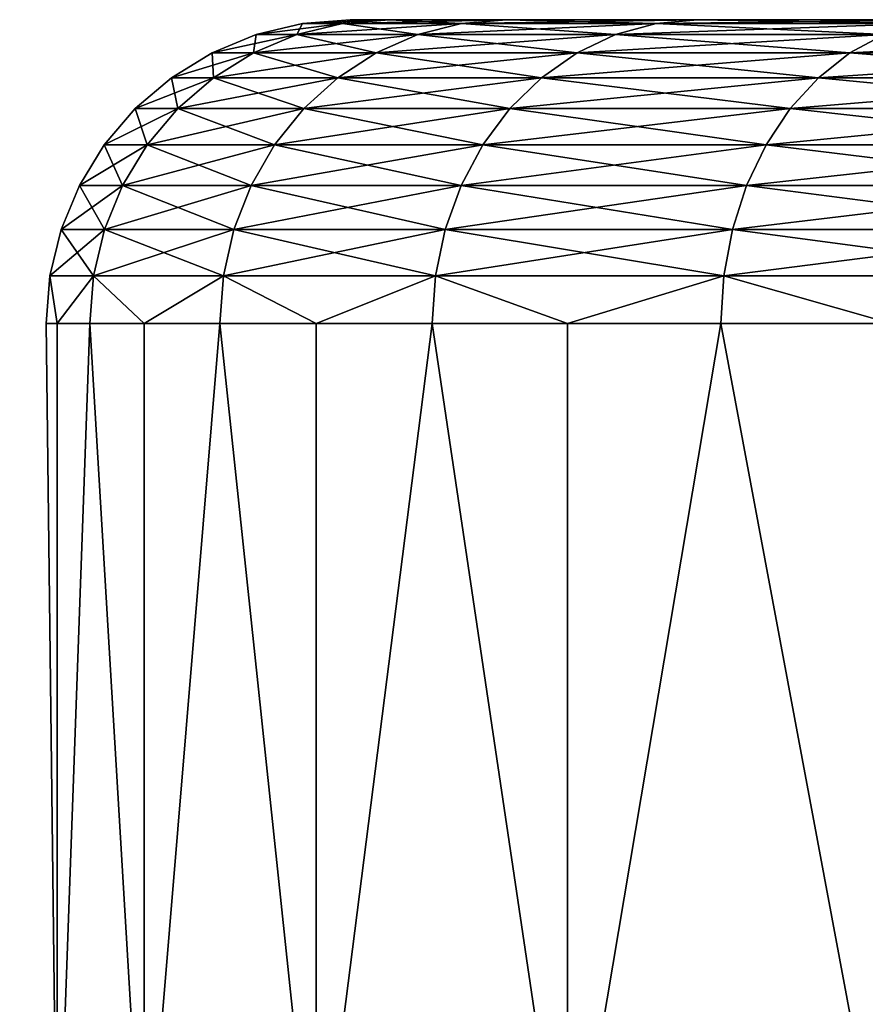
# Model space of a CAD drawing. Header units: inches. Extents: x 0 to 60, y -158 to 0.
# Tile 117 of 198: x 47.46 to 48.85, y -1.62 to 0. Entities that reach past the tile are written whole.
import ezdxf

# ---------------------------------------------------------------- set-up
doc = ezdxf.new("R2010")
doc.units = ezdxf.units.IN
doc.header["$MEASUREMENT"] = 0
doc.layers.get('0').update_dxf_attribs({"true_color": 0x5890e1})

msp = doc.modelspace()

# ---------------------------------------------------------------- meshes
at = {"color": 154, "true_color": 0x1c59b1}
mesh = msp.add_polyface(dxfattribs=at)
corners = [(48.1833, -0.0062, 50.9748), (48.5032, -0.0062, 50.2672), (48.1114, -0.0245, 50.9494), (48.4366, -0.0245, 50.23), (48.043, -0.0545, 50.9253), (48.3733, -0.0545, 50.1947), (47.9799, -0.0955, 50.903), (48.0647, 0, 51.7395), (48.257, 0, 51.0009), (47.9876, -0.0062, 51.7263), (47.9124, -0.0245, 51.7134), (47.841, -0.0545, 51.7011), (48, 0, 52.5), (47.9218, -0.0062, 52.5), (48.0647, 0, 53.2605), (47.9876, -0.0062, 53.2737), (48.043, -0.0545, 54.0747), (48.3149, -0.0955, 54.838), (48.3733, -0.0545, 54.8053), (48.1114, -0.0245, 54.0506), (48.4366, -0.0245, 54.77), (48.1833, -0.0062, 54.0252), (48.5032, -0.0062, 54.7328), (48.257, 0, 53.9991), (47.9124, -0.0245, 53.2866), (48.1833, -0.0062, 5.9748), (48.5032, -0.0062, 5.2672), (48.1114, -0.0245, 5.9494), (48.4366, -0.0245, 5.23), (48.043, -0.0545, 5.9252), (48.3733, -0.0545, 5.1947), (47.9799, -0.0955, 5.903), (48.3149, -0.0955, 5.162), (48.0647, 0, 6.7395), (48.257, 0, 6.0009), (47.9876, -0.0062, 6.7263), (47.9124, -0.0245, 6.7134), (47.841, -0.0545, 6.7011), (48, 0, 7.5), (47.9218, -0.0062, 7.5), (48.0647, 0, 8.2605), (47.9876, -0.0062, 8.2737), (47.9799, -0.0955, 9.097), (48.3149, -0.0955, 9.838), (48.043, -0.0545, 9.0747), (48.3733, -0.0545, 9.8053), (48.1114, -0.0245, 9.0506), (48.4366, -0.0245, 9.77), (48.1833, -0.0062, 9.0252), (48.5032, -0.0062, 9.7328), (48.257, 0, 8.9991), (47.9124, -0.0245, 8.2866)]
mesh.append_faces([[corners[k] for k in face] for face in [(0, 1, 2), (2, 3, 4), (4, 3, 5), (4, 5, 6), (7, 8, 9), (9, 8, 0), (9, 0, 10), (10, 0, 2), (11, 2, 4), (12, 7, 13), (13, 7, 9), (14, 12, 15), (15, 12, 13), (16, 17, 18), (16, 18, 19), (19, 18, 20), (19, 20, 21), (21, 22, 23), (23, 14, 21), (21, 14, 15), (21, 15, 19), (19, 15, 24), (19, 24, 16), (25, 26, 27), (27, 28, 29), (29, 28, 30), (29, 30, 31), (31, 30, 32), (33, 34, 35), (35, 34, 25), (35, 25, 36), (36, 25, 27), (37, 27, 29), (38, 33, 39), (39, 33, 35), (40, 38, 41), (41, 38, 39), (42, 43, 44), (44, 43, 45), (44, 45, 46), (46, 45, 47), (46, 47, 48), (48, 49, 50), (50, 40, 48), (48, 40, 41), (48, 41, 46), (46, 41, 51), (46, 51, 44)]], dxfattribs={"color": 154})
mesh = msp.add_polyface(dxfattribs=at)
corners = [(48, 0, 52.5), (48.0647, 0, 53.2605), (52.5, 0, 52.5), (48.0647, 0, 51.7395), (48, 0, 7.5), (48.0647, 0, 8.2605), (52.5, 0, 7.5), (48.0647, 0, 6.7395), (49.5268, -0.5, 48.48), (49.1966, -0.5, 48.7466), (49.2007, -0.4218, 48.7513), (48.9988, 0, 49.673), (49.527, 0, 49.122), (48.938, -0.0062, 49.6239), (49.4753, -0.0062, 49.0633), (48.8786, -0.0245, 49.5759), (49.4249, -0.0245, 49.006), (48.8222, -0.0545, 49.5304), (49.377, -0.0545, 48.9516), (49.8817, -0.4218, 48.2476), (49.8913, -0.3455, 48.2632), (49.2128, -0.3455, 48.765), (49.907, -0.273, 48.2888), (49.2326, -0.273, 48.7875), (49.9285, -0.2061, 48.3237), (49.2597, -0.2061, 48.8183), (49.9552, -0.1464, 48.3671), (49.2934, -0.1464, 48.8566), (49.1966, -0.5, 56.2534), (49.5268, -0.5, 56.52), (49.2007, -0.4218, 56.2487), (49.8817, -0.4218, 56.7524), (49.2128, -0.3455, 56.235), (49.8913, -0.3455, 56.7368), (49.2326, -0.273, 56.2125), (49.907, -0.273, 56.7112), (49.2597, -0.2061, 56.1817), (49.9285, -0.2061, 56.6763), (49.2934, -0.1464, 56.1434), (49.9552, -0.1464, 56.6329), (49.3328, -0.0955, 56.0986), (48.8222, -0.0545, 55.4696), (49.377, -0.0545, 56.0484), (48.8786, -0.0245, 55.4241), (49.4249, -0.0245, 55.994), (48.938, -0.0062, 55.3761), (49.4753, -0.0062, 55.9367), (48.9988, 0, 55.327), (49.527, 0, 55.878), (49.3328, -0.0955, 48.9014), (48.7702, -0.0955, 49.4884), (49.5268, -0.5, 3.48), (49.1966, -0.5, 3.7466), (49.2007, -0.4218, 3.7513), (48.9988, 0, 4.673), (49.527, 0, 4.122), (48.938, -0.0062, 4.6239), (49.4753, -0.0062, 4.0633), (48.8786, -0.0245, 4.5759), (49.4249, -0.0245, 4.006), (48.8222, -0.0545, 4.5304), (49.377, -0.0545, 3.9516), (49.8913, -0.3455, 3.2632), (49.2128, -0.3455, 3.765), (49.907, -0.273, 3.2888), (49.2326, -0.273, 3.7875), (49.9285, -0.2061, 3.3237), (49.2597, -0.2061, 3.8183), (49.9552, -0.1464, 3.3671), (49.2934, -0.1464, 3.8566), (49.9552, -0.1464, 11.6329), (49.3328, -0.0955, 11.0986), (49.2934, -0.1464, 11.1434), (49.9285, -0.2061, 11.6763), (49.2597, -0.2061, 11.1817), (49.907, -0.273, 11.7112), (49.2326, -0.273, 11.2125), (49.8913, -0.3455, 11.7368), (49.2128, -0.3455, 11.235), (49.8817, -0.4218, 11.7524), (49.2007, -0.4218, 11.2487), (49.5268, -0.5, 11.52), (49.1966, -0.5, 11.2534), (48.7702, -0.0955, 10.5116), (48.8222, -0.0545, 10.4696), (49.377, -0.0545, 11.0484), (48.8786, -0.0245, 10.4241), (49.4249, -0.0245, 10.994), (48.938, -0.0062, 10.3761), (49.4753, -0.0062, 10.9367), (48.9988, 0, 10.327), (49.527, 0, 10.878), (49.3328, -0.0955, 3.9014), (48.7702, -0.0955, 4.4884)]
mesh.append_faces([[corners[k] for k in face] for face in [(0, 1, 2), (2, 3, 0), (4, 5, 6), (6, 7, 4), (8, 9, 10), (11, 12, 13), (13, 12, 14), (15, 14, 16), (17, 16, 18), (19, 8, 10), (20, 10, 21), (22, 21, 23), (24, 23, 25), (26, 25, 27), (28, 29, 30), (30, 31, 32), (32, 33, 34), (34, 35, 36), (36, 37, 38), (38, 39, 40), (41, 40, 42), (43, 42, 44), (45, 44, 46), (45, 46, 47), (47, 46, 48), (18, 49, 50), (51, 52, 53), (54, 55, 56), (56, 55, 57), (58, 57, 59), (60, 59, 61), (62, 53, 63), (64, 63, 65), (66, 65, 67), (68, 67, 69), (70, 71, 72), (73, 72, 74), (75, 74, 76), (77, 76, 78), (79, 78, 80), (81, 80, 82), (83, 72, 71), (84, 71, 85), (86, 85, 87), (88, 87, 89), (88, 89, 90), (90, 89, 91), (61, 92, 93)]], dxfattribs={"color": 154})
mesh = msp.add_polyface(dxfattribs=at)
corners = [(52.5, 0, 52.5), (48.257, 0, 51.0009), (48.0647, 0, 51.7395), (48.0647, 0, 53.2605), (48.257, 0, 53.9991), (52.5, 0, 7.5), (48.257, 0, 6.0009), (48.0647, 0, 6.7395), (48.0647, 0, 8.2605), (48.257, 0, 8.9991), (49.527, 0, 49.122), (50.1406, 0, 48.6681), (49.4753, -0.0062, 49.0633), (50.0996, -0.0062, 48.6015), (49.4249, -0.0245, 49.006), (50.0596, -0.0245, 48.5365), (49.377, -0.0545, 48.9516), (49.8785, -0.5, 48.2424), (49.5268, -0.5, 48.48), (49.8817, -0.4218, 48.2476), (49.2007, -0.4218, 48.7513), (49.8913, -0.3455, 48.2632), (49.2128, -0.3455, 48.765), (49.907, -0.273, 48.2888), (49.2326, -0.273, 48.7875), (49.9285, -0.2061, 48.3237), (49.2597, -0.2061, 48.8183), (49.9552, -0.1464, 48.3671), (49.2934, -0.1464, 48.8566), (49.9865, -0.0955, 48.4179), (49.3328, -0.0955, 48.9014), (49.2007, -0.4218, 56.2487), (49.5268, -0.5, 56.52), (49.8817, -0.4218, 56.7524), (49.2128, -0.3455, 56.235), (49.8913, -0.3455, 56.7368), (49.2326, -0.273, 56.2125), (49.907, -0.273, 56.7112), (49.2597, -0.2061, 56.1817), (49.9285, -0.2061, 56.6763), (49.2934, -0.1464, 56.1434), (49.9552, -0.1464, 56.6329), (49.3328, -0.0955, 56.0986), (49.9865, -0.0955, 56.5821), (49.377, -0.0545, 56.0484), (50.0216, -0.0545, 56.5252), (49.4249, -0.0245, 55.994), (50.0596, -0.0245, 56.4634), (49.4753, -0.0062, 55.9367), (50.0996, -0.0062, 56.3985), (49.527, 0, 55.878), (50.0216, -0.0545, 48.4748), (49.5268, -0.5, 11.52), (49.8785, -0.5, 11.7576), (49.8817, -0.4218, 11.7524), (49.527, 0, 4.122), (50.1406, 0, 3.6681), (49.4753, -0.0062, 4.0633), (50.0996, -0.0062, 3.6015), (49.4249, -0.0245, 4.006), (50.0596, -0.0245, 3.5366), (49.377, -0.0545, 3.9516), (49.8785, -0.5, 3.2424), (49.5268, -0.5, 3.48), (49.8817, -0.4218, 3.2476), (49.2007, -0.4218, 3.7513), (49.8913, -0.3455, 3.2632), (49.2128, -0.3455, 3.765), (49.907, -0.273, 3.2888), (49.2326, -0.273, 3.7875), (49.9285, -0.2061, 3.3237), (49.2597, -0.2061, 3.8183), (49.9552, -0.1464, 3.3671), (49.2934, -0.1464, 3.8566), (49.9865, -0.0955, 3.4179), (49.3328, -0.0955, 3.9014), (50.0996, -0.0062, 11.3985), (49.527, 0, 10.878), (49.4753, -0.0062, 10.9367), (50.0596, -0.0245, 11.4634), (49.4249, -0.0245, 10.994), (50.0216, -0.0545, 11.5252), (49.377, -0.0545, 11.0484), (49.9865, -0.0955, 11.5821), (49.3328, -0.0955, 11.0986), (49.9552, -0.1464, 11.6329), (49.2934, -0.1464, 11.1434), (49.9285, -0.2061, 11.6763), (49.2597, -0.2061, 11.1817), (49.907, -0.273, 11.7112), (49.2326, -0.273, 11.2125), (49.8913, -0.3455, 11.7368), (49.2128, -0.3455, 11.235), (49.2007, -0.4218, 11.2487), (50.0216, -0.0545, 3.4748)]
mesh.append_faces([[corners[k] for k in face] for face in [(0, 1, 2), (3, 4, 0), (5, 6, 7), (8, 9, 5), (10, 11, 12), (12, 13, 14), (14, 15, 16), (17, 18, 19), (19, 20, 21), (21, 22, 23), (23, 24, 25), (25, 26, 27), (27, 28, 29), (29, 28, 30), (31, 32, 33), (34, 33, 35), (36, 35, 37), (38, 37, 39), (40, 39, 41), (42, 41, 43), (42, 43, 44), (44, 45, 46), (46, 47, 48), (48, 49, 50), (16, 51, 30), (52, 53, 54), (55, 56, 57), (57, 58, 59), (59, 60, 61), (62, 63, 64), (64, 63, 65), (64, 65, 66), (66, 67, 68), (68, 69, 70), (70, 71, 72), (72, 73, 74), (74, 73, 75), (76, 77, 78), (79, 78, 80), (81, 80, 82), (83, 82, 84), (83, 84, 85), (85, 86, 87), (87, 88, 89), (89, 90, 91), (91, 92, 54), (54, 93, 52), (61, 94, 75)]], dxfattribs={"color": 154})
mesh = msp.add_polyface(dxfattribs=at)
corners = [(48.3733, -0.0545, 50.1947), (48.8222, -0.0545, 49.5304), (48.3149, -0.0955, 50.162), (48.7702, -0.0955, 49.4884), (48.2628, -0.1464, 50.1329), (48.257, 0, 51.0009), (48.5714, 0, 50.3054), (48.1833, -0.0062, 50.9748), (48.5032, -0.0062, 50.2672), (48.1114, -0.0245, 50.9494), (48.4366, -0.0245, 50.23), (48.6098, -0.5, 49.3589), (48.3575, -0.5, 49.7001), (48.6146, -0.4218, 49.3628), (48.1403, -0.4218, 50.0645), (48.6289, -0.3455, 49.3743), (48.1563, -0.3455, 50.0735), (48.6522, -0.273, 49.3931), (48.1825, -0.273, 50.0881), (48.6841, -0.2061, 49.4189), (48.2183, -0.2061, 50.1081), (48.7238, -0.1464, 49.4509), (48.1403, -0.4218, 54.9355), (48.3575, -0.5, 55.2999), (48.6146, -0.4218, 55.6372), (48.1563, -0.3455, 54.9265), (48.6289, -0.3455, 55.6257), (48.1825, -0.273, 54.9119), (48.6522, -0.273, 55.6069), (48.2183, -0.2061, 54.8919), (48.6841, -0.2061, 55.5811), (48.2628, -0.1464, 54.8671), (48.7238, -0.1464, 55.5491), (48.3149, -0.0955, 54.838), (48.7702, -0.0955, 55.5116), (48.3733, -0.0545, 54.8053), (48.1833, -0.0062, 54.0252), (48.4366, -0.0245, 54.77), (48.5032, -0.0062, 54.7328), (48.257, 0, 53.9991), (48.5714, 0, 54.6946), (48.3575, -0.5, 10.2999), (48.6098, -0.5, 10.6411), (48.6146, -0.4218, 10.6372), (48.3733, -0.0545, 5.1947), (48.8222, -0.0545, 4.5304), (48.3149, -0.0955, 5.162), (48.7702, -0.0955, 4.4884), (48.2628, -0.1464, 5.1329), (48.257, 0, 6.0009), (48.5714, 0, 5.3054), (48.1833, -0.0062, 5.9748), (48.5032, -0.0062, 5.2672), (48.1114, -0.0245, 5.9494), (48.4366, -0.0245, 5.23), (48.6098, -0.5, 4.3589), (48.3575, -0.5, 4.7001), (48.6146, -0.4218, 4.3628), (48.1403, -0.4218, 5.0645), (48.6289, -0.3455, 4.3743), (48.1563, -0.3455, 5.0735), (48.6522, -0.273, 4.3931), (48.1825, -0.273, 5.0881), (48.6841, -0.2061, 4.4189), (48.2183, -0.2061, 5.1081), (48.7238, -0.1464, 4.4509), (48.1403, -0.4218, 9.9355), (48.1563, -0.3455, 9.9265), (48.6289, -0.3455, 10.6257), (48.1825, -0.273, 9.9119), (48.6522, -0.273, 10.6069), (48.2183, -0.2061, 9.8919), (48.6841, -0.2061, 10.5811), (48.2628, -0.1464, 9.8671), (48.7238, -0.1464, 10.5491), (48.3149, -0.0955, 9.838), (48.7702, -0.0955, 10.5116), (48.3733, -0.0545, 9.8053), (48.1833, -0.0062, 9.0252), (48.4366, -0.0245, 9.77), (48.5032, -0.0062, 9.7328), (48.257, 0, 8.9991), (48.5714, 0, 9.6946)]
mesh.append_faces([[corners[k] for k in face] for face in [(0, 1, 2), (2, 3, 4), (5, 6, 7), (7, 6, 8), (9, 8, 10), (11, 12, 13), (13, 12, 14), (13, 14, 15), (15, 16, 17), (17, 18, 19), (19, 18, 20), (19, 20, 21), (22, 23, 24), (25, 24, 26), (27, 26, 28), (27, 28, 29), (29, 28, 30), (29, 30, 31), (31, 32, 33), (33, 34, 35), (36, 37, 38), (39, 38, 40), (4, 21, 20), (41, 42, 43), (44, 45, 46), (46, 47, 48), (49, 50, 51), (51, 50, 52), (53, 52, 54), (55, 56, 57), (57, 56, 58), (57, 58, 59), (59, 60, 61), (61, 60, 62), (61, 62, 63), (63, 62, 64), (63, 64, 65), (66, 41, 43), (67, 43, 68), (69, 68, 70), (69, 70, 71), (71, 70, 72), (71, 72, 73), (73, 74, 75), (75, 76, 77), (78, 79, 80), (81, 80, 82), (48, 65, 64)]], dxfattribs={"color": 154})
mesh = msp.add_polyface(dxfattribs=at)
corners = [(48.5714, 0, 50.3054), (48.257, 0, 51.0009), (52.5, 0, 52.5), (48.9988, 0, 49.673), (48.257, 0, 53.9991), (48.5714, 0, 54.6946), (48.9988, 0, 55.327), (48.5714, 0, 5.3054), (48.257, 0, 6.0009), (52.5, 0, 7.5), (48.9988, 0, 4.673), (48.257, 0, 8.9991), (48.5714, 0, 9.6946), (48.9988, 0, 10.327), (49.4753, -0.0062, 49.0633), (50.1406, 0, 48.6681), (50.0996, -0.0062, 48.6015), (49.4249, -0.0245, 49.006), (50.0596, -0.0245, 48.5365), (49.9865, -0.0955, 48.4179), (49.3328, -0.0955, 48.9014), (50.0216, -0.0545, 48.4748), (50.6448, -0.3455, 47.8833), (49.8817, -0.4218, 48.2476), (49.8913, -0.3455, 48.2632), (50.656, -0.273, 47.9111), (49.907, -0.273, 48.2888), (50.6713, -0.2061, 47.9492), (49.9285, -0.2061, 48.3237), (50.6903, -0.1464, 47.9964), (49.9552, -0.1464, 48.3671), (50.7126, -0.0955, 48.0518), (50.7126, -0.0955, 56.9482), (50.0216, -0.0545, 56.5252), (49.9865, -0.0955, 56.5821), (50.6903, -0.1464, 57.0036), (49.9552, -0.1464, 56.6329), (50.6713, -0.2061, 57.0508), (49.9285, -0.2061, 56.6763), (50.656, -0.273, 57.0889), (49.907, -0.273, 56.7112), (50.6448, -0.3455, 57.1167), (49.8913, -0.3455, 56.7368), (50.638, -0.4218, 57.1337), (49.8817, -0.4218, 56.7524), (50.249, -0.5, 56.9646), (49.8785, -0.5, 56.7576), (49.377, -0.0545, 56.0484), (49.4249, -0.0245, 55.994), (50.0596, -0.0245, 56.4634), (49.4753, -0.0062, 55.9367), (50.0996, -0.0062, 56.3985), (49.527, 0, 55.878), (50.1406, 0, 56.3319), (49.377, -0.0545, 48.9516), (50.249, -0.5, 3.0354), (49.8785, -0.5, 3.2424), (49.8817, -0.4218, 3.2476), (49.4753, -0.0062, 4.0633), (50.1406, 0, 3.6681), (50.0996, -0.0062, 3.6015), (49.4249, -0.0245, 4.006), (50.0596, -0.0245, 3.5366), (49.9865, -0.0955, 3.4179), (49.3328, -0.0955, 3.9014), (50.0216, -0.0545, 3.4748), (50.6448, -0.3455, 2.8833), (49.8913, -0.3455, 3.2632), (50.656, -0.273, 2.9111), (49.907, -0.273, 3.2888), (50.6713, -0.2061, 2.9492), (49.9285, -0.2061, 3.3237), (50.6903, -0.1464, 2.9964), (49.9552, -0.1464, 3.3671), (50.7126, -0.0955, 3.0518), (50.6903, -0.1464, 12.0036), (49.9865, -0.0955, 11.5821), (49.9552, -0.1464, 11.6329), (50.6713, -0.2061, 12.0508), (49.9285, -0.2061, 11.6763), (50.656, -0.273, 12.0889), (49.907, -0.273, 11.7112), (50.6448, -0.3455, 12.1167), (49.8913, -0.3455, 11.7368), (50.638, -0.4218, 12.1337), (49.8817, -0.4218, 11.7524), (50.249, -0.5, 11.9646), (49.8785, -0.5, 11.7576), (50.1406, 0, 11.3319), (49.527, 0, 10.878), (50.0996, -0.0062, 11.3985), (49.4753, -0.0062, 10.9367), (50.0596, -0.0245, 11.4634), (49.4249, -0.0245, 10.994), (50.0216, -0.0545, 11.5252), (49.377, -0.0545, 11.0484), (49.377, -0.0545, 3.9516)]
mesh.append_faces([[corners[k] for k in face] for face in [(0, 1, 2), (2, 3, 0), (2, 4, 5), (2, 5, 6), (7, 8, 9), (9, 10, 7), (9, 11, 12), (9, 12, 13), (14, 15, 16), (17, 16, 18), (19, 20, 21), (22, 23, 24), (25, 24, 26), (27, 26, 28), (29, 28, 30), (31, 30, 19), (32, 33, 34), (35, 34, 36), (37, 36, 38), (39, 38, 40), (41, 40, 42), (43, 42, 44), (45, 44, 46), (47, 34, 33), (48, 33, 49), (50, 49, 51), (52, 51, 53), (18, 21, 54), (55, 56, 57), (58, 59, 60), (61, 60, 62), (63, 64, 65), (66, 57, 67), (68, 67, 69), (70, 69, 71), (72, 71, 73), (74, 73, 63), (75, 76, 77), (78, 77, 79), (80, 79, 81), (82, 81, 83), (84, 83, 85), (86, 85, 87), (88, 89, 90), (90, 91, 92), (92, 93, 94), (94, 95, 76), (62, 65, 96)]], dxfattribs={"color": 154})
mesh = msp.add_polyface(dxfattribs=at)
corners = [(48.8902, -0.5, 49.0403), (48.6098, -0.5, 49.3589), (48.6146, -0.4218, 49.3628), (48.5714, 0, 50.3054), (48.9988, 0, 49.673), (48.5032, -0.0062, 50.2672), (48.938, -0.0062, 49.6239), (48.4366, -0.0245, 50.23), (48.8786, -0.0245, 49.5759), (48.3733, -0.0545, 50.1947), (48.8222, -0.0545, 49.5304), (48.3149, -0.0955, 50.162), (48.7702, -0.0955, 49.4884), (49.2128, -0.3455, 48.765), (48.6289, -0.3455, 49.3743), (49.2326, -0.273, 48.7875), (48.6522, -0.273, 49.3931), (48.6098, -0.5, 55.6411), (48.8902, -0.5, 55.9597), (48.6146, -0.4218, 55.6372), (49.2007, -0.4218, 56.2487), (48.6289, -0.3455, 55.6257), (49.2128, -0.3455, 56.235), (48.6522, -0.273, 55.6069), (49.2326, -0.273, 56.2125), (48.6841, -0.2061, 55.5811), (48.2628, -0.1464, 54.8671), (48.7238, -0.1464, 55.5491), (48.3149, -0.0955, 54.838), (48.7702, -0.0955, 55.5116), (48.3733, -0.0545, 54.8053), (48.8222, -0.0545, 55.4696), (48.4366, -0.0245, 54.77), (48.8786, -0.0245, 55.4241), (48.5032, -0.0062, 54.7328), (48.938, -0.0062, 55.3761), (48.5714, 0, 54.6946), (48.9988, 0, 55.327), (48.7238, -0.1464, 49.4509), (48.2628, -0.1464, 50.1329), (48.8902, -0.5, 4.0403), (48.6098, -0.5, 4.3589), (48.6146, -0.4218, 4.3628), (48.5714, 0, 5.3054), (48.9988, 0, 4.673), (48.5032, -0.0062, 5.2672), (48.938, -0.0062, 4.6239), (48.4366, -0.0245, 5.23), (48.8786, -0.0245, 4.5759), (48.3733, -0.0545, 5.1947), (48.8222, -0.0545, 4.5304), (48.3149, -0.0955, 5.162), (48.7702, -0.0955, 4.4884), (49.2128, -0.3455, 3.765), (48.6289, -0.3455, 4.3743), (49.2326, -0.273, 3.7875), (48.6522, -0.273, 4.3931), (48.6098, -0.5, 10.6411), (48.8902, -0.5, 10.9597), (48.6146, -0.4218, 10.6372), (49.2007, -0.4218, 11.2487), (48.6289, -0.3455, 10.6257), (49.2128, -0.3455, 11.235), (48.6522, -0.273, 10.6069), (49.2326, -0.273, 11.2125), (48.6841, -0.2061, 10.5811), (48.2628, -0.1464, 9.8671), (48.7238, -0.1464, 10.5491), (48.3149, -0.0955, 9.838), (48.7702, -0.0955, 10.5116), (48.3733, -0.0545, 9.8053), (48.8222, -0.0545, 10.4696), (48.4366, -0.0245, 9.77), (48.8786, -0.0245, 10.4241), (48.5032, -0.0062, 9.7328), (48.938, -0.0062, 10.3761), (48.5714, 0, 9.6946), (48.9988, 0, 10.327), (48.7238, -0.1464, 4.4509), (48.2628, -0.1464, 5.1329)]
mesh.append_faces([[corners[k] for k in face] for face in [(0, 1, 2), (3, 4, 5), (5, 4, 6), (5, 6, 7), (7, 6, 8), (7, 8, 9), (9, 8, 10), (11, 10, 12), (13, 2, 14), (15, 14, 16), (17, 18, 19), (19, 20, 21), (21, 22, 23), (23, 24, 25), (26, 25, 27), (28, 27, 29), (30, 29, 31), (30, 31, 32), (32, 31, 33), (32, 33, 34), (34, 33, 35), (34, 35, 36), (36, 35, 37), (12, 38, 39), (40, 41, 42), (43, 44, 45), (45, 44, 46), (45, 46, 47), (47, 46, 48), (47, 48, 49), (49, 48, 50), (51, 50, 52), (53, 42, 54), (55, 54, 56), (57, 58, 59), (59, 60, 61), (61, 62, 63), (63, 64, 65), (66, 65, 67), (68, 67, 69), (70, 69, 71), (70, 71, 72), (72, 71, 73), (72, 73, 74), (74, 73, 75), (74, 75, 76), (76, 75, 77), (52, 78, 79)]], dxfattribs={"color": 154})
mesh = msp.add_polyface(dxfattribs=at)
corners = [(47.9124, -0.0245, 51.7134), (48.1114, -0.0245, 50.9494), (47.841, -0.0545, 51.7011), (48.043, -0.0545, 50.9253), (47.7751, -0.0955, 51.6898), (47.9799, -0.0955, 50.903), (47.7163, -0.1464, 51.6797), (47.9218, -0.0062, 52.5), (47.9876, -0.0062, 51.7263), (47.8455, -0.0245, 52.5), (47.773, -0.0545, 52.5), (47.7061, -0.0955, 52.5), (47.6464, -0.1464, 52.5), (47.9876, -0.0062, 53.2737), (47.9124, -0.0245, 53.2866), (47.841, -0.0545, 53.2989), (47.7751, -0.0955, 53.3102), (47.7163, -0.1464, 53.3203), (48.043, -0.0545, 54.0747), (47.9799, -0.0955, 54.097), (47.9237, -0.1464, 54.1169), (47.9124, -0.0245, 6.7134), (48.1114, -0.0245, 5.9494), (47.841, -0.0545, 6.7011), (48.043, -0.0545, 5.9252), (47.7751, -0.0955, 6.6898), (47.9799, -0.0955, 5.903), (47.7163, -0.1464, 6.6797), (47.9237, -0.1464, 5.8831), (47.9218, -0.0062, 7.5), (47.9876, -0.0062, 6.7263), (47.8455, -0.0245, 7.5), (47.773, -0.0545, 7.5), (47.7061, -0.0955, 7.5), (47.6464, -0.1464, 7.5), (47.9876, -0.0062, 8.2737), (47.9124, -0.0245, 8.2866), (47.841, -0.0545, 8.2989), (47.7751, -0.0955, 8.3102), (47.7163, -0.1464, 8.3203), (48.043, -0.0545, 9.0747), (47.9799, -0.0955, 9.097), (47.9237, -0.1464, 9.1169)]
mesh.append_faces([[corners[k] for k in face] for face in [(0, 1, 2), (2, 3, 4), (4, 3, 5), (4, 5, 6), (7, 8, 9), (9, 8, 0), (9, 0, 10), (10, 0, 2), (10, 2, 11), (11, 2, 4), (11, 4, 12), (13, 7, 14), (14, 7, 9), (14, 9, 15), (15, 9, 10), (15, 10, 16), (16, 10, 11), (16, 11, 17), (18, 14, 15), (18, 15, 19), (19, 15, 16), (19, 16, 20), (21, 22, 23), (23, 24, 25), (25, 24, 26), (25, 26, 27), (27, 26, 28), (29, 30, 31), (31, 30, 21), (31, 21, 32), (32, 21, 23), (32, 23, 33), (33, 23, 25), (33, 25, 34), (34, 25, 27), (35, 29, 36), (36, 29, 31), (36, 31, 37), (37, 31, 32), (37, 32, 38), (38, 32, 33), (38, 33, 39), (39, 33, 34), (40, 36, 37), (40, 37, 41), (41, 37, 38), (41, 38, 42), (42, 38, 39)]], dxfattribs={"color": 154})
mesh = msp.add_polyface(dxfattribs=at)
corners = [(48.938, -0.0062, 49.6239), (49.4753, -0.0062, 49.0633), (48.8786, -0.0245, 49.5759), (49.4249, -0.0245, 49.006), (48.8222, -0.0545, 49.5304), (49.377, -0.0545, 48.9516), (48.7702, -0.0955, 49.4884), (49.1966, -0.5, 48.7466), (48.8902, -0.5, 49.0403), (49.2007, -0.4218, 48.7513), (48.6146, -0.4218, 49.3628), (49.2128, -0.3455, 48.765), (48.6289, -0.3455, 49.3743), (49.2326, -0.273, 48.7875), (48.6522, -0.273, 49.3931), (49.2597, -0.2061, 48.8183), (48.6841, -0.2061, 49.4189), (49.2934, -0.1464, 48.8566), (48.7238, -0.1464, 49.4509), (49.3328, -0.0955, 48.9014), (48.6146, -0.4218, 55.6372), (48.8902, -0.5, 55.9597), (49.2007, -0.4218, 56.2487), (48.6289, -0.3455, 55.6257), (49.2128, -0.3455, 56.235), (48.6522, -0.273, 55.6069), (49.2326, -0.273, 56.2125), (48.6841, -0.2061, 55.5811), (49.2597, -0.2061, 56.1817), (48.7238, -0.1464, 55.5491), (49.2934, -0.1464, 56.1434), (48.7702, -0.0955, 55.5116), (49.3328, -0.0955, 56.0986), (48.8222, -0.0545, 55.4696), (49.377, -0.0545, 56.0484), (48.8786, -0.0245, 55.4241), (49.4249, -0.0245, 55.994), (48.938, -0.0062, 55.3761), (48.8902, -0.5, 10.9597), (49.1966, -0.5, 11.2534), (49.2007, -0.4218, 11.2487), (48.938, -0.0062, 4.6239), (49.4753, -0.0062, 4.0633), (48.8786, -0.0245, 4.5759), (49.4249, -0.0245, 4.006), (48.8222, -0.0545, 4.5304), (49.377, -0.0545, 3.9516), (48.7702, -0.0955, 4.4884), (49.1966, -0.5, 3.7466), (48.8902, -0.5, 4.0403), (49.2007, -0.4218, 3.7513), (48.6146, -0.4218, 4.3628), (49.2128, -0.3455, 3.765), (48.6289, -0.3455, 4.3743), (49.2326, -0.273, 3.7875), (48.6522, -0.273, 4.3931), (49.2597, -0.2061, 3.8183), (48.6841, -0.2061, 4.4189), (49.2934, -0.1464, 3.8566), (48.7238, -0.1464, 4.4509), (49.3328, -0.0955, 3.9014), (48.6146, -0.4218, 10.6372), (48.6289, -0.3455, 10.6257), (49.2128, -0.3455, 11.235), (48.6522, -0.273, 10.6069), (49.2326, -0.273, 11.2125), (48.6841, -0.2061, 10.5811), (49.2597, -0.2061, 11.1817), (48.7238, -0.1464, 10.5491), (49.2934, -0.1464, 11.1434), (48.7702, -0.0955, 10.5116), (49.3328, -0.0955, 11.0986), (48.8222, -0.0545, 10.4696), (49.377, -0.0545, 11.0484), (48.8786, -0.0245, 10.4241), (49.4249, -0.0245, 10.994), (48.938, -0.0062, 10.3761)]
mesh.append_faces([[corners[k] for k in face] for face in [(0, 1, 2), (2, 3, 4), (4, 5, 6), (7, 8, 9), (9, 8, 10), (9, 10, 11), (11, 12, 13), (13, 14, 15), (15, 14, 16), (15, 16, 17), (17, 16, 18), (17, 18, 19), (20, 21, 22), (23, 22, 24), (25, 24, 26), (27, 26, 28), (27, 28, 29), (29, 28, 30), (29, 30, 31), (31, 30, 32), (31, 32, 33), (33, 34, 35), (35, 36, 37), (6, 19, 18), (38, 39, 40), (41, 42, 43), (43, 44, 45), (45, 46, 47), (48, 49, 50), (50, 49, 51), (50, 51, 52), (52, 53, 54), (54, 55, 56), (56, 55, 57), (56, 57, 58), (58, 57, 59), (58, 59, 60), (61, 38, 40), (62, 40, 63), (64, 63, 65), (66, 65, 67), (66, 67, 68), (68, 67, 69), (68, 69, 70), (70, 71, 72), (72, 73, 74), (74, 75, 76), (47, 60, 59)]], dxfattribs={"color": 154})
mesh = msp.add_polyface(dxfattribs=at)
corners = [(48.3575, -0.5, 49.7001), (48.1349, -0.5, 50.0615), (48.1403, -0.4218, 50.0645), (47.9799, -0.0955, 50.903), (48.3733, -0.0545, 50.1947), (48.3149, -0.0955, 50.162), (47.9237, -0.1464, 50.8831), (48.2628, -0.1464, 50.1329), (47.8756, -0.2061, 50.8661), (47.9439, -0.5, 50.4405), (47.7914, -0.4218, 50.8363), (48.1563, -0.3455, 50.0735), (47.8087, -0.3455, 50.8425), (48.1825, -0.273, 50.0881), (47.837, -0.273, 50.8525), (48.2183, -0.2061, 50.1081), (48.6289, -0.3455, 49.3743), (48.6522, -0.273, 49.3931), (48.1349, -0.5, 54.9385), (48.3575, -0.5, 55.2999), (48.1403, -0.4218, 54.9355), (48.6146, -0.4218, 55.6372), (48.1563, -0.3455, 54.9265), (48.6289, -0.3455, 55.6257), (48.1825, -0.273, 54.9119), (47.8087, -0.3455, 54.1575), (47.837, -0.273, 54.1475), (47.8756, -0.2061, 54.1339), (48.2183, -0.2061, 54.8919), (47.9237, -0.1464, 54.1169), (48.2628, -0.1464, 54.8671), (47.9799, -0.0955, 54.097), (48.3149, -0.0955, 54.838), (48.043, -0.0545, 54.0747), (47.9439, -0.5, 9.5595), (48.1349, -0.5, 9.9385), (48.1403, -0.4218, 9.9355), (48.3575, -0.5, 4.7001), (48.1349, -0.5, 5.0615), (48.1403, -0.4218, 5.0645), (47.9799, -0.0955, 5.903), (48.3149, -0.0955, 5.162), (47.9237, -0.1464, 5.8831), (48.2628, -0.1464, 5.1329), (47.8756, -0.2061, 5.8661), (47.9439, -0.5, 5.4405), (47.7914, -0.4218, 5.8364), (48.1563, -0.3455, 5.0735), (47.8087, -0.3455, 5.8425), (48.1825, -0.273, 5.0881), (47.837, -0.273, 5.8525), (48.2183, -0.2061, 5.1081), (48.6289, -0.3455, 4.3743), (48.3575, -0.5, 10.2999), (48.6146, -0.4218, 10.6372), (48.1563, -0.3455, 9.9265), (48.6289, -0.3455, 10.6257), (48.1825, -0.273, 9.9119), (47.8087, -0.3455, 9.1575), (47.837, -0.273, 9.1475), (47.8756, -0.2061, 9.1339), (48.2183, -0.2061, 9.8919), (47.9237, -0.1464, 9.1169), (48.2628, -0.1464, 9.8671), (47.9799, -0.0955, 9.097), (48.3149, -0.0955, 9.838)]
mesh.append_faces([[corners[k] for k in face] for face in [(0, 1, 2), (3, 4, 5), (3, 5, 6), (6, 5, 7), (6, 7, 8), (1, 9, 2), (2, 10, 11), (11, 12, 13), (13, 14, 15), (16, 2, 11), (17, 11, 13), (18, 19, 20), (20, 21, 22), (22, 23, 24), (25, 20, 22), (26, 22, 24), (26, 24, 27), (27, 24, 28), (27, 28, 29), (29, 28, 30), (29, 30, 31), (31, 30, 32), (31, 32, 33), (7, 15, 8), (8, 15, 14), (34, 35, 36), (37, 38, 39), (40, 41, 42), (42, 41, 43), (42, 43, 44), (38, 45, 39), (39, 46, 47), (47, 48, 49), (49, 50, 51), (52, 39, 47), (35, 53, 36), (36, 54, 55), (55, 56, 57), (58, 36, 55), (59, 55, 57), (59, 57, 60), (60, 57, 61), (60, 61, 62), (62, 61, 63), (62, 63, 64), (64, 63, 65), (43, 51, 44), (44, 51, 50)]], dxfattribs={"color": 154})
mesh = msp.add_polyface(dxfattribs=at)
corners = [(47.9439, -0.5, 50.4405), (47.7856, -0.5, 50.8343), (47.7914, -0.4218, 50.8363), (47.7163, -0.1464, 51.6797), (47.9799, -0.0955, 50.903), (47.9237, -0.1464, 50.8831), (47.666, -0.2061, 51.6711), (47.8756, -0.2061, 50.8661), (47.6256, -0.273, 51.6642), (47.6464, -0.1464, 52.5), (47.7751, -0.0955, 51.6898), (47.7163, -0.1464, 53.3203), (47.7061, -0.0955, 52.5), (47.6613, -0.5, 51.2401), (47.578, -0.4218, 51.656), (47.8087, -0.3455, 50.8425), (47.596, -0.3455, 51.6591), (47.837, -0.273, 50.8525), (48.1403, -0.4218, 50.0645), (48.1563, -0.3455, 50.0735), (48.1825, -0.273, 50.0881), (47.7856, -0.5, 54.1657), (47.9439, -0.5, 54.5595), (47.7914, -0.4218, 54.1636), (48.1403, -0.4218, 54.9355), (47.8087, -0.3455, 54.1575), (48.1563, -0.3455, 54.9265), (47.837, -0.273, 54.1475), (47.9237, -0.1464, 54.1169), (47.7751, -0.0955, 53.3102), (47.8756, -0.2061, 54.1339), (47.666, -0.2061, 53.3289), (47.6256, -0.273, 53.3358), (47.596, -0.3455, 53.3409), (47.6613, -0.5, 8.7599), (47.7856, -0.5, 9.1657), (47.7914, -0.4218, 9.1636), (47.9439, -0.5, 5.4405), (47.7856, -0.5, 5.8343), (47.7914, -0.4218, 5.8364), (47.7163, -0.1464, 6.6797), (47.9237, -0.1464, 5.8831), (47.666, -0.2061, 6.6711), (47.8756, -0.2061, 5.8661), (47.6256, -0.273, 6.6642), (47.6613, -0.5, 6.2401), (47.578, -0.4218, 6.656), (47.8087, -0.3455, 5.8425), (47.596, -0.3455, 6.6591), (47.837, -0.273, 5.8525), (48.1403, -0.4218, 5.0645), (48.1563, -0.3455, 5.0735), (48.1825, -0.273, 5.0881), (47.9439, -0.5, 9.5595), (48.1403, -0.4218, 9.9355), (47.8087, -0.3455, 9.1575), (48.1563, -0.3455, 9.9265), (47.837, -0.273, 9.1475), (47.9237, -0.1464, 9.1169), (47.7163, -0.1464, 8.3203), (47.8756, -0.2061, 9.1339), (47.666, -0.2061, 8.3289), (47.6256, -0.273, 8.3358), (47.596, -0.3455, 8.3409)]
mesh.append_faces([[corners[k] for k in face] for face in [(0, 1, 2), (3, 4, 5), (3, 5, 6), (6, 5, 7), (6, 7, 8), (9, 10, 3), (11, 12, 9), (1, 13, 2), (2, 14, 15), (15, 16, 17), (18, 0, 2), (19, 2, 15), (20, 15, 17), (21, 22, 23), (23, 22, 24), (23, 24, 25), (25, 26, 27), (28, 29, 11), (28, 11, 30), (30, 11, 31), (30, 31, 27), (27, 31, 32), (27, 32, 25), (25, 33, 23), (7, 17, 8), (34, 35, 36), (37, 38, 39), (40, 41, 42), (42, 41, 43), (42, 43, 44), (38, 45, 39), (39, 46, 47), (47, 48, 49), (50, 37, 39), (51, 39, 47), (52, 47, 49), (35, 53, 36), (36, 53, 54), (36, 54, 55), (55, 56, 57), (58, 59, 60), (60, 59, 61), (60, 61, 57), (57, 61, 62), (57, 62, 55), (55, 63, 36), (43, 49, 44), (44, 49, 48)]], dxfattribs={"color": 154})
mesh = msp.add_polyface(dxfattribs=at)
corners = [(12.2859, -0.273, 6.2538), (12.3868, -0.2061, 7.0841), (12.4277, -0.273, 7.0806), (12.315, -0.3455, 6.2463), (12.4576, -0.3455, 7.078), (12.3327, -0.4218, 6.2417), (12.4759, -0.4218, 7.0765), (12.4281, -0.5, 6.655), (12.3361, -0.1464, 7.0884), (12.3361, -0.1464, 7.9116), (12.3868, -0.2061, 7.9159), (12.4277, -0.273, 7.9194), (12.4576, -0.3455, 7.922), (12.4759, -0.4218, 7.9235), (12.5, -0.5, 7.5), (12.2463, -0.2061, 8.7358), (12.2859, -0.273, 8.7462), (12.315, -0.3455, 8.7537), (12.3327, -0.4218, 8.7583), (12.4281, -0.5, 8.345), (12.2859, -0.273, 51.2538), (12.3868, -0.2061, 52.0841), (12.4277, -0.273, 52.0806), (12.315, -0.3455, 51.2463), (12.4576, -0.3455, 52.078), (12.3327, -0.4218, 51.2417), (12.4759, -0.4218, 52.0765), (12.4281, -0.5, 51.655), (12.3361, -0.1464, 52.0884), (12.3361, -0.1464, 52.9116), (12.3868, -0.2061, 52.9159), (12.4277, -0.273, 52.9194), (12.4576, -0.3455, 52.922), (12.4759, -0.4218, 52.9235), (12.5, -0.5, 52.5), (12.2463, -0.2061, 53.7358), (12.2859, -0.273, 53.7462), (12.315, -0.3455, 53.7537), (12.3327, -0.4218, 53.7583), (12.4281, -0.5, 53.345), (47.578, -0.4218, 51.656), (47.518, -0.5, 52.076), (47.5062, -0.4218, 52.5), (47.5, -0.5, 52.5), (47.518, -0.5, 52.924), (47.5245, -0.3455, 52.5), (47.578, -0.4218, 53.344), (47.578, -0.4218, 6.656), (47.518, -0.5, 7.076), (47.5062, -0.4218, 7.5), (47.5, -0.5, 7.5), (47.518, -0.5, 7.924), (47.5245, -0.3455, 7.5), (47.578, -0.4218, 8.344)]
mesh.append_faces([[corners[k] for k in face] for face in [(0, 1, 2), (3, 2, 4), (3, 4, 5), (5, 4, 6), (5, 6, 7), (8, 9, 1), (1, 9, 10), (1, 10, 2), (2, 10, 11), (2, 11, 4), (4, 11, 12), (4, 12, 6), (6, 12, 13), (6, 13, 14), (10, 15, 11), (11, 16, 12), (12, 17, 13), (13, 17, 18), (13, 18, 19), (20, 21, 22), (23, 22, 24), (23, 24, 25), (25, 24, 26), (25, 26, 27), (28, 29, 21), (21, 29, 30), (21, 30, 22), (22, 30, 31), (22, 31, 24), (24, 31, 32), (24, 32, 26), (26, 32, 33), (26, 33, 34), (30, 35, 31), (31, 36, 32), (32, 37, 33), (33, 37, 38), (33, 38, 39), (40, 41, 42), (42, 41, 43), (42, 43, 44), (45, 42, 46), (46, 42, 44), (47, 48, 49), (49, 48, 50), (49, 50, 51), (52, 49, 53), (53, 49, 51)]], dxfattribs={"color": 154})
mesh = msp.add_polyface(dxfattribs=at)
corners = [(47.6464, -0.1464, 52.5), (47.7163, -0.1464, 51.6797), (47.5955, -0.2061, 52.5), (47.666, -0.2061, 51.6711), (47.5545, -0.273, 52.5), (47.6256, -0.273, 51.6642), (47.5245, -0.3455, 52.5), (47.7163, -0.1464, 53.3203), (47.666, -0.2061, 53.3289), (47.6256, -0.273, 53.3358), (47.596, -0.3455, 53.3409), (47.578, -0.4218, 53.344), (47.596, -0.3455, 51.6591), (47.578, -0.4218, 51.656), (47.5062, -0.4218, 52.5), (47.7914, -0.4218, 50.8363), (47.6613, -0.5, 51.2401), (47.8087, -0.3455, 50.8425), (47.8087, -0.3455, 54.1575), (47.7914, -0.4218, 54.1636), (47.6613, -0.5, 53.7599), (47.5719, -0.5, 53.345), (47.5719, -0.5, 51.655), (47.518, -0.5, 52.076), (47.837, -0.273, 50.8525), (47.518, -0.5, 52.924), (47.6464, -0.1464, 7.5), (47.7163, -0.1464, 6.6797), (47.5955, -0.2061, 7.5), (47.666, -0.2061, 6.6711), (47.5545, -0.273, 7.5), (47.6256, -0.273, 6.6642), (47.5245, -0.3455, 7.5), (47.7163, -0.1464, 8.3203), (47.666, -0.2061, 8.3289), (47.6256, -0.273, 8.3358), (47.596, -0.3455, 8.3409), (47.578, -0.4218, 8.344), (47.596, -0.3455, 6.6591), (47.578, -0.4218, 6.656), (47.5062, -0.4218, 7.5), (47.7914, -0.4218, 5.8364), (47.6613, -0.5, 6.2401), (47.8087, -0.3455, 5.8425), (47.8087, -0.3455, 9.1575), (47.7914, -0.4218, 9.1636), (47.6613, -0.5, 8.7599), (47.5719, -0.5, 8.345), (47.5719, -0.5, 6.655), (47.518, -0.5, 7.076), (47.518, -0.5, 7.924)]
mesh.append_faces([[corners[k] for k in face] for face in [(0, 1, 2), (2, 1, 3), (2, 3, 4), (4, 3, 5), (4, 5, 6), (7, 0, 8), (8, 0, 2), (8, 2, 9), (9, 2, 4), (9, 4, 10), (10, 4, 6), (10, 6, 11), (12, 13, 14), (15, 16, 13), (17, 13, 12), (18, 9, 10), (19, 10, 11), (19, 11, 20), (20, 11, 21), (16, 22, 13), (13, 22, 23), (5, 24, 12), (5, 12, 6), (6, 12, 14), (11, 25, 21), (26, 27, 28), (28, 27, 29), (28, 29, 30), (30, 29, 31), (30, 31, 32), (33, 26, 34), (34, 26, 28), (34, 28, 35), (35, 28, 30), (35, 30, 36), (36, 30, 32), (36, 32, 37), (38, 39, 40), (41, 42, 39), (43, 39, 38), (44, 35, 36), (45, 36, 37), (45, 37, 46), (46, 37, 47), (42, 48, 39), (39, 48, 49), (31, 38, 32), (32, 38, 40), (37, 50, 47)]], dxfattribs={"color": 154})
mesh = msp.add_polyface(dxfattribs=at)
corners = [(6.0359, -2, 47.7192), (6.8649, -2, 47.5405), (47.518, -2, 7.924), (3.8902, -2, 49.0403), (4.5268, -2, 48.48), (5.249, -2, 48.0354), (2, -2, 58), (47.9439, -2, 54.5595), (7.7122, -2, 57.4955), (2, -3, 2), (58, -3, 2), (2, -3, 58), (58, -3, 58), (2, -3.0123, 58.1564), (58, -3.0123, 58.1564), (2, -3.0489, 58.309), (12.482, -0.5, 52.076), (12.5, -2, 52.5), (12.4281, -2, 51.655), (12.2144, -2, 50.8343), (12.3387, -0.5, 51.2401), (12.4281, -0.5, 51.655), (12.2144, -0.5, 50.8343), (12.4281, -2, 53.345), (12.3387, -0.5, 53.7599), (12.2144, -2, 54.1657), (12.2144, -0.5, 54.1657), (12.5, -0.5, 52.5), (12.482, -0.5, 52.924), (12.4281, -0.5, 53.345), (12.482, -0.5, 7.076), (12.5, -2, 7.5), (12.4281, -2, 6.655), (12.2144, -2, 5.8343), (12.3387, -0.5, 6.2401), (12.4281, -0.5, 6.655), (12.2144, -0.5, 5.8343), (12.4281, -2, 8.345), (12.3387, -0.5, 8.7599), (12.2144, -2, 9.1657), (12.2144, -0.5, 9.1657), (12.0561, -0.5, 9.5595), (12.5, -0.5, 7.5), (12.482, -0.5, 7.924), (12.4281, -0.5, 8.345), (12.3327, -0.4218, 8.7583), (12.4759, -0.4218, 7.9235), (12.4759, -0.4218, 7.0765), (12.3327, -0.4218, 6.2417), (12.3327, -0.4218, 53.7583), (12.4759, -0.4218, 52.9235), (12.4759, -0.4218, 52.0765), (12.3327, -0.4218, 51.2417)]
mesh.append_faces([[corners[k] for k in face] for face in [(0, 1, 2), (3, 4, 2), (2, 4, 5), (2, 5, 0), (6, 7, 8), (9, 10, 11), (11, 12, 13), (13, 14, 15), (16, 17, 18), (19, 20, 18), (18, 20, 21), (18, 21, 16), (19, 22, 20), (23, 24, 25), (25, 24, 26), (16, 27, 17), (17, 27, 28), (17, 28, 23), (23, 28, 29), (23, 29, 24), (30, 31, 32), (33, 34, 32), (32, 34, 35), (32, 35, 30), (33, 36, 34), (37, 38, 39), (39, 38, 40), (39, 40, 41), (30, 42, 31), (31, 42, 43), (31, 43, 37), (37, 43, 44), (37, 44, 38), (40, 38, 45), (44, 43, 46), (42, 30, 47), (35, 34, 48), (36, 48, 34), (35, 47, 30), (42, 46, 43), (44, 45, 38), (26, 24, 49), (29, 28, 50), (27, 16, 51), (21, 20, 52), (22, 52, 20), (21, 51, 16), (27, 50, 28), (29, 49, 24)]], dxfattribs={"color": 154})
mesh = msp.add_polyface(dxfattribs=at)
corners = [(9.3643, -2, 2.8606), (51.8649, -2, 2.5405), (58, -2, 2), (2, -3.2929, 58.7071), (58, -3.191, 58.5878), (58, -3.2929, 58.7071), (2, -3.4122, 58.809), (58, -3.4122, 58.809), (58, -3, 2), (2, -3, 2), (58, -3.0123, 1.8436), (2, -3.0123, 1.8436), (58, -3.0489, 1.691), (2, -3.0489, 1.691), (58, -3.109, 1.546), (2, -3.109, 1.546), (58, -3.191, 1.4122), (2, -3.191, 1.4122), (58, -3.2929, 1.2929), (2, -3.2929, 1.2929), (58, -3.4122, 1.191), (58, -2, 58), (2, -2.0246, 58.3129), (58, -2.0246, 58.3129), (2, -2.0979, 58.618), (58, -2.0979, 58.618), (2, -2.218, 58.908), (58, -2.218, 58.908), (2, -2.382, 59.1756), (58, -2.382, 59.1756), (2, -2.5858, 59.4142), (58, -2.5858, 59.4142), (2, -2.8244, 59.618), (58, -2.8244, 59.618), (2, -3.092, 59.782), (58, -3.092, 59.782), (2, -3.382, 59.9021), (58, -3.382, 59.9021), (2, -2, 2), (58, -2.0246, 1.6871), (2, -2.0246, 1.6871), (58, -2.0979, 1.382), (2, -2.0979, 1.382), (58, -2.218, 1.092), (2, -2.218, 1.092), (58, -2.382, 0.8244), (2, -2.382, 0.8244), (58, -2.5858, 0.5858), (2, -2.5858, 0.5858), (58, -2.8244, 0.382), (2, -2.8244, 0.382), (58, -3.092, 0.218), (2, -3.092, 0.218), (58, -3.382, 0.0979), (47.518, -2, 52.076), (47.5719, -0.5, 51.655), (47.6613, -2, 51.2401), (47.6613, -0.5, 51.2401), (47.7856, -0.5, 50.8343), (47.518, -2, 52.924), (47.5, -0.5, 52.5), (47.518, -0.5, 52.076), (47.6613, -2, 53.7599), (47.5719, -0.5, 53.345), (47.518, -0.5, 52.924), (47.7856, -0.5, 54.1657), (47.6613, -0.5, 53.7599), (47.518, -2, 7.076), (47.5719, -0.5, 6.655), (47.6613, -2, 6.2401), (47.6613, -0.5, 6.2401), (47.7856, -0.5, 5.8343), (47.518, -2, 7.924), (47.5, -0.5, 7.5), (47.518, -0.5, 7.076), (47.6613, -2, 8.7599), (47.5719, -0.5, 8.345), (47.518, -0.5, 7.924), (47.7856, -0.5, 9.1657), (47.6613, -0.5, 8.7599), (47.7914, -0.4218, 54.1636)]
mesh.append_faces([[corners[k] for k in face] for face in [(0, 1, 2), (3, 4, 5), (6, 5, 7), (8, 9, 10), (10, 11, 12), (12, 13, 14), (14, 15, 16), (16, 17, 18), (18, 19, 20), (21, 22, 23), (23, 24, 25), (25, 26, 27), (27, 28, 29), (29, 30, 31), (31, 32, 33), (33, 34, 35), (35, 36, 37), (38, 2, 39), (40, 39, 41), (42, 41, 43), (44, 43, 45), (46, 45, 47), (48, 47, 49), (50, 49, 51), (52, 51, 53), (54, 55, 56), (56, 55, 57), (56, 57, 58), (59, 60, 54), (54, 60, 61), (54, 61, 55), (62, 63, 59), (59, 63, 64), (59, 64, 60), (62, 65, 66), (62, 66, 63), (67, 68, 69), (69, 68, 70), (69, 70, 71), (72, 73, 67), (67, 73, 74), (67, 74, 68), (75, 76, 72), (72, 76, 77), (72, 77, 73), (75, 78, 79), (75, 79, 76), (66, 65, 80)]], dxfattribs={"color": 154})
mesh = msp.add_polyface(dxfattribs=at)
corners = [(48.8902, -2, 49.0403), (49.1966, -0.5, 48.7466), (49.5268, -2, 48.48), (49.5268, -0.5, 48.48), (49.8785, -0.5, 48.2424), (48.3575, -2, 49.7001), (48.6098, -0.5, 49.3589), (48.8902, -0.5, 49.0403), (47.9439, -2, 50.4405), (48.1349, -0.5, 50.0615), (48.3575, -0.5, 49.7001), (47.6613, -2, 51.2401), (47.7856, -0.5, 50.8343), (47.9439, -0.5, 50.4405), (47.9439, -2, 54.5595), (47.7856, -0.5, 54.1657), (47.6613, -2, 53.7599), (48.3575, -2, 55.2999), (48.1349, -0.5, 54.9385), (47.9439, -0.5, 54.5595), (48.8902, -2, 55.9597), (48.6098, -0.5, 55.6411), (48.3575, -0.5, 55.2999), (49.5268, -2, 56.52), (49.1966, -0.5, 56.2534), (48.8902, -0.5, 55.9597), (49.5268, -0.5, 56.52), (48.8902, -2, 4.0403), (49.1966, -0.5, 3.7466), (49.5268, -2, 3.48), (49.5268, -0.5, 3.48), (48.3575, -2, 4.7001), (48.6098, -0.5, 4.3589), (48.8902, -0.5, 4.0403), (47.9439, -2, 5.4405), (48.1349, -0.5, 5.0615), (48.3575, -0.5, 4.7001), (47.6613, -2, 6.2401), (47.7856, -0.5, 5.8343), (47.9439, -0.5, 5.4405), (47.9439, -2, 9.5595), (47.7856, -0.5, 9.1657), (47.6613, -2, 8.7599), (48.3575, -2, 10.2999), (48.1349, -0.5, 9.9385), (47.9439, -0.5, 9.5595), (48.8902, -2, 10.9597), (48.6098, -0.5, 10.6411), (48.3575, -0.5, 10.2999), (49.5268, -2, 11.52), (49.1966, -0.5, 11.2534), (48.8902, -0.5, 10.9597), (49.5268, -0.5, 11.52), (48.1403, -0.4218, 54.9355), (48.6146, -0.4218, 55.6372), (49.2007, -0.4218, 56.2487)]
mesh.append_faces([[corners[k] for k in face] for face in [(0, 1, 2), (2, 1, 3), (2, 3, 4), (5, 6, 0), (0, 6, 7), (0, 7, 1), (8, 9, 5), (5, 9, 10), (5, 10, 6), (11, 12, 8), (8, 12, 13), (8, 13, 9), (14, 15, 16), (17, 18, 14), (14, 18, 19), (14, 19, 15), (20, 21, 17), (17, 21, 22), (17, 22, 18), (23, 24, 20), (20, 24, 25), (20, 25, 21), (23, 26, 24), (27, 28, 29), (29, 28, 30), (31, 32, 27), (27, 32, 33), (27, 33, 28), (34, 35, 31), (31, 35, 36), (31, 36, 32), (37, 38, 34), (34, 38, 39), (34, 39, 35), (40, 41, 42), (43, 44, 40), (40, 44, 45), (40, 45, 41), (46, 47, 43), (43, 47, 48), (43, 48, 44), (49, 50, 46), (46, 50, 51), (46, 51, 47), (49, 52, 50), (19, 18, 53), (22, 21, 54), (25, 24, 55)]], dxfattribs={"color": 154})
mesh = msp.add_polyface(dxfattribs=at)
corners = [(49.5268, -2, 48.48), (50.249, -2, 48.0354), (51.8649, -2, 12.4595), (51.0359, -2, 12.2808), (48.3575, -2, 49.7001), (48.8902, -2, 49.0403), (51.0359, -2, 47.7192), (51.8649, -2, 47.5405), (51.4466, -0.5, 47.6122), (51.8649, -0.5, 47.5405), (52.2878, -0.5, 47.5045), (50.6357, -0.5, 47.8606), (51.0359, -0.5, 47.7192), (49.8785, -0.5, 48.2424), (50.249, -0.5, 48.0354), (50.249, -2, 56.9646), (49.8785, -0.5, 56.7576), (49.5268, -2, 56.52), (49.5268, -0.5, 56.52), (51.0359, -2, 57.2808), (50.6357, -0.5, 57.1394), (50.249, -0.5, 56.9646), (51.8649, -2, 57.4595), (51.4466, -0.5, 57.3878), (51.0359, -0.5, 57.2808), (51.8649, -0.5, 57.4595), (51.0359, -2, 2.7192), (51.4466, -0.5, 2.6122), (51.8649, -2, 2.5405), (51.8649, -0.5, 2.5405), (50.249, -2, 3.0354), (50.6357, -0.5, 2.8606), (51.0359, -0.5, 2.7192), (49.5268, -2, 3.48), (49.8785, -0.5, 3.2424), (50.249, -0.5, 3.0354), (49.5268, -0.5, 3.48), (50.249, -2, 11.9646), (49.8785, -0.5, 11.7576), (49.5268, -2, 11.52), (49.5268, -0.5, 11.52), (50.6357, -0.5, 12.1394), (50.249, -0.5, 11.9646), (51.4466, -0.5, 12.3878), (51.0359, -0.5, 12.2808), (51.8649, -0.5, 12.4595), (49.8817, -0.4218, 56.7524), (50.638, -0.4218, 57.1337), (51.4479, -0.4218, 57.3818), (51.4479, -0.4218, 47.6182), (50.638, -0.4218, 47.8663), (49.8817, -0.4218, 48.2476)]
mesh.append_faces([[corners[k] for k in face] for face in [(0, 1, 2), (3, 4, 2), (2, 4, 5), (2, 5, 0), (1, 6, 2), (2, 6, 7), (6, 8, 7), (7, 8, 9), (7, 9, 10), (1, 11, 6), (6, 11, 12), (6, 12, 8), (0, 13, 1), (1, 13, 14), (1, 14, 11), (15, 16, 17), (17, 16, 18), (19, 20, 15), (15, 20, 21), (15, 21, 16), (22, 23, 19), (19, 23, 24), (19, 24, 20), (22, 25, 23), (26, 27, 28), (28, 27, 29), (30, 31, 26), (26, 31, 32), (26, 32, 27), (33, 34, 30), (30, 34, 35), (30, 35, 31), (33, 36, 34), (37, 38, 39), (39, 38, 40), (3, 41, 37), (37, 41, 42), (37, 42, 38), (2, 43, 3), (3, 43, 44), (3, 44, 41), (2, 45, 43), (18, 16, 46), (21, 20, 47), (24, 23, 48), (9, 8, 49), (12, 11, 50), (14, 13, 51)]], dxfattribs={"color": 154})

doc.saveas('drawing.dxf')
